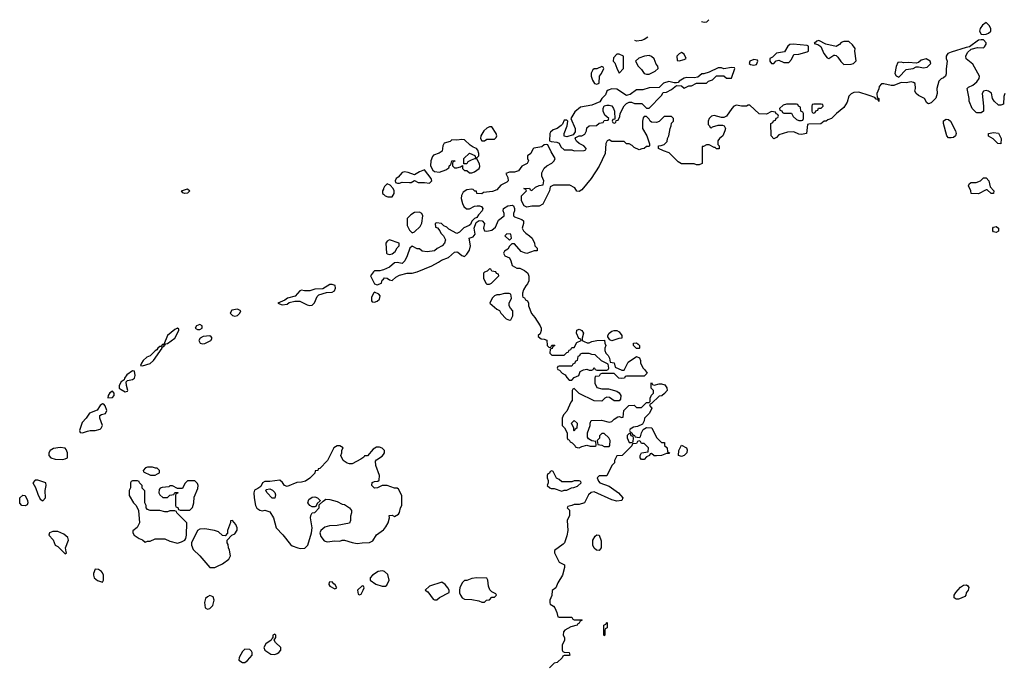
# Model space of a CAD drawing. Header units: inches. Extents: x 2601469 to 2753575, y 449403 to 582909.
# Tile 216 of 256: x 2617086 to 2624977, y 541489 to 546662. Entities that reach past the tile are written whole.
import ezdxf

# ---------------------------------------------------------------- set-up
doc = ezdxf.new("R2010")
doc.units = ezdxf.units.IN
doc.header["$MEASUREMENT"] = 0
doc.layers.add('C6514', color=7, linetype='Continuous')
doc.layers.add('C6524', color=7, linetype='Continuous')

msp = doc.modelspace()

# ---------------------------------------------------------------- linework, layer by layer
at = {"layer": 'C6514', "color": 4}
for points, elevation in [([(2618410, 545269.6), (2618394, 545274), (2618382, 545290), (2618430, 545307.3), (2618450.3, 545290.3), (2618430, 545272.7)], 32), ([(2619590, 544539.3), (2619570, 544539.3), (2619514.8, 544505.2), (2619450, 544501.2), (2619410, 544489.4), (2619369.3, 544489.3), (2619345.4, 544494.6), (2619331, 544489), (2619294.4, 544445.6), (2619232, 544430), (2619210, 544414), (2619154, 544390), (2619190, 544378), (2619230, 544382.8), (2619245.6, 544394.4), (2619290, 544407.3), (2619330, 544407.3), (2619390, 544376.3), (2619410, 544370.7), (2619430, 544374.8), (2619447.2, 544392.8), (2619470, 544444.7), (2619484.1, 544455.9), (2619544.7, 544475.3), (2619590, 544478.8), (2619608.7, 544490), (2619616, 544510), (2619612.7, 544532.7)], 36), ([(2619930, 544478), (2619922, 544470), (2619905.4, 544434.6), (2619904.7, 544410), (2619910, 544402), (2619930, 544398), (2619950, 544406), (2619970, 544422), (2619975.3, 544450), (2619963.1, 544463.1)], 36), ([(2618830, 544342), (2618784.7, 544335.3), (2618772, 544310), (2618790, 544292), (2618810, 544286), (2618830, 544291.3), (2618848.7, 544310), (2618858, 544330)], 36), ([(2618350, 544188.7), (2618330, 544179.3), (2618270.8, 544130), (2618239.6, 544060.4), (2618230, 544058), (2618218, 544042), (2618210, 544042), (2618192, 544030), (2618183.5, 544016.5), (2618170, 544008.7), (2618130.7, 543969.3), (2618103.4, 543956.6), (2618074.8, 543930), (2618061, 543910), (2618054, 543890), (2618070, 543887.3), (2618130, 543907.7), (2618157.2, 543930), (2618228, 544030), (2618226, 544034), (2618246, 544050), (2618242, 544058), (2618250, 544054), (2618256.4, 544063.6), (2618270, 544066), (2618329.2, 544110), (2618361.2, 544170), (2618362, 544182)], 36), ([(2618530, 544219), (2618502, 544210), (2618492, 544190), (2618510, 544178), (2618530, 544178), (2618548, 544190), (2618548, 544210)], 36), ([(2618610, 544128), (2618556.9, 544123.1), (2618532, 544110), (2618522, 544090), (2618532, 544070), (2618550, 544064), (2618570, 544067.7), (2618618, 544090), (2618628, 544110), (2618620.4, 544120.4)], 36), ([(2617990, 543848), (2617943.5, 543816.5), (2617926, 543790), (2617923.6, 543776.4), (2617899.9, 543760.1), (2617883, 543730), (2617882.8, 543710), (2617898, 543698), (2617930, 543680.5), (2617950, 543684.7), (2617952.7, 543690), (2617941.3, 543730), (2617940.1, 543759.9), (2617948.4, 543771.6), (2617990, 543779.1), (2618005.2, 543790), (2618011.7, 543811.7), (2618006, 543846)], 36), ([(2617830, 543685.2), (2617808.4, 543671.6), (2617794, 543650), (2617792, 543632), (2617830, 543633.4), (2617841.6, 543650), (2617842.7, 543670)], 36), ([(2617750, 543584), (2617731.3, 543570), (2617707.1, 543532.9), (2617646, 543510), (2617618.8, 543470), (2617586.2, 543433.8), (2617564.7, 543370), (2617570, 543354), (2617590, 543352), (2617630, 543364.7), (2617650, 543370.8), (2617690, 543371.3), (2617730, 543382), (2617738, 543390), (2617748, 543410), (2617729, 543470), (2617729.1, 543490.9), (2617741.2, 543498.8), (2617774, 543506), (2617784, 543530), (2617770, 543568), (2617760.4, 543580.4)], 36), ([(2617410, 543233.2), (2617355.3, 543224.7), (2617330.9, 543209.1), (2617318, 543190), (2617318, 543170), (2617334, 543150), (2617370, 543141), (2617430, 543138), (2617450, 543142), (2617468, 543152), (2617468.7, 543190), (2617458, 543218), (2617449, 543229)], 36), ([(2618150, 543075.3), (2618110, 543075.3), (2618094, 543070), (2618074, 543050), (2618078, 543038), (2618132.7, 543012.7), (2618170, 543012), (2618190, 543022), (2618206, 543030), (2618206, 543050), (2618187.3, 543067.3), (2618172.7, 543067.3)], 36), ([(2617230, 542973.2), (2617210, 542973.2), (2617191, 542950), (2617212.5, 542912.5), (2617230, 542861), (2617250, 542821), (2617270, 542807.3), (2617292, 542830), (2617289.5, 542890.5), (2617299, 542930), (2617295.3, 542950)], 36), ([(2618030, 542966), (2617990, 542966), (2617978, 542962), (2617974, 542950), (2617974, 542910), (2617962, 542890), (2617962, 542850), (2617998, 542790), (2618018, 542770), (2618038, 542730), (2618044.7, 542630), (2618026.4, 542593.6), (2617992.7, 542567.3), (2617992, 542550), (2618002, 542530), (2618043.6, 542503.6), (2618070, 542494), (2618090, 542474), (2618110, 542482), (2618130, 542482), (2618170, 542502), (2618250, 542502), (2618290, 542482), (2618350, 542466), (2618383.1, 542476.9), (2618408.4, 542491.6), (2618416.4, 542503.6), (2618422, 542530), (2618426, 542630), (2618346, 542710), (2618342, 542722), (2618330, 542726), (2618290, 542726), (2618270, 542718), (2618250, 542718), (2618208.4, 542728.4), (2618131.6, 542728.4), (2618110, 542738), (2618098, 542750), (2618098, 542770), (2618088.4, 542791.6), (2618087.3, 542887.3), (2618068.4, 542908.4), (2618066, 542930), (2618046, 542950), (2618042, 542962)], 36), ([(2618490, 542968), (2618430, 542966), (2618410, 542946), (2618390, 542906), (2618350, 542906), (2618310, 542926), (2618290, 542926), (2618282, 542918), (2618226.4, 542913.6), (2618211.6, 542908.4), (2618203.6, 542896.4), (2618202, 542870), (2618210, 542854), (2618232.7, 542832.7), (2618270, 542832), (2618290, 542852), (2618322, 542858), (2618330, 542874), (2618352.7, 542872.7), (2618350, 542866), (2618338, 542862), (2618334, 542850), (2618334, 542770), (2618338, 542758), (2618352, 542752), (2618358, 542738), (2618372.7, 542732.7), (2618450, 542732), (2618470, 542754), (2618482, 542790), (2618483.1, 542836.9), (2618514.6, 542905.4), (2618515.3, 542930), (2618510, 542946)], 36), ([(2619130, 542829), (2619109.1, 542829.1), (2619068, 542870), (2619058, 542890), (2619062, 542898), (2619090, 542902), (2619110.9, 542890.9), (2619130, 542872), (2619134.8, 542854.8)], 36), ([(2617130, 542766.6), (2617102, 542770), (2617087.9, 542787.9), (2617085.6, 542830), (2617110, 542850.5), (2617130.8, 542850), (2617147.3, 542810), (2617150.8, 542790), (2617146.4, 542773.6)], 32), ([(2619430, 542758), (2619410, 542768), (2619395.3, 542790), (2619403.2, 542816.8), (2619430, 542836), (2619450, 542838), (2619471.6, 542831.6), (2619494, 542810), (2619494, 542806), (2619470, 542786), (2619458, 542762), (2619450, 542758)], 36), ([(2618790, 542648), (2618774, 542646), (2618774, 542634), (2618752, 542570), (2618752, 542548), (2618732.7, 542527.3), (2618710, 542528), (2618678, 542558), (2618646, 542570), (2618570, 542581.2), (2618530, 542579), (2618511.1, 542568.9), (2618462, 542470), (2618462, 542450), (2618476.9, 542416.9), (2618530, 542364.7), (2618610, 542272), (2618650, 542272), (2618670, 542282), (2618710, 542302), (2618760.4, 542339.6), (2618774.6, 542365.4), (2618768, 542410), (2618758, 542430), (2618756.4, 542456.4), (2618748, 542470), (2618748, 542492), (2618786, 542530), (2618810, 542542), (2618828.4, 542571.6), (2618828.7, 542590), (2618818, 542618)], 36), ([(2617390, 542561.2), (2617350, 542559.5), (2617324, 542550), (2617318.8, 542530), (2617352.7, 542492.7), (2617370.8, 542450.8), (2617390, 542441), (2617450, 542381), (2617462, 542390), (2617457.2, 542397.2), (2617453.3, 542430), (2617477, 542490), (2617471.9, 542511.9), (2617440.2, 542540.2)], 36), ([(2617690, 542258), (2617676.9, 542223.1), (2617676, 542210), (2617682.8, 542190), (2617710, 542167.3), (2617750, 542154), (2617758, 542170), (2617758, 542210), (2617748, 542230), (2617740.4, 542240.4), (2617716.4, 542256.4)], 36), ([(2619590, 542158), (2619565.4, 542154.6), (2619563.6, 542136.4), (2619570, 542122), (2619610, 542102), (2619626, 542110), (2619614.6, 542134.6), (2619602, 542142)], 36), ([(2619830, 542126), (2619794, 542090), (2619798, 542058), (2619810, 542054), (2619822, 542058), (2619838, 542090), (2619846, 542110), (2619842, 542122)], 36), ([(2618610, 542048), (2618590, 542038), (2618576, 542024), (2618567.3, 541992.7), (2618571.3, 541950), (2618590, 541938.8), (2618610, 541944), (2618633.4, 541966.6), (2618645.2, 542010), (2618636, 542036)], 36), ([(2619130, 541738), (2619114, 541730), (2619114, 541706), (2619110, 541706), (2619102, 541690), (2619058.8, 541661.2), (2619042, 541630), (2619051.3, 541610), (2619098.5, 541578.5), (2619130, 541574), (2619150, 541584), (2619162, 541590), (2619177.2, 541610), (2619177.2, 541630), (2619135.3, 541670), (2619126, 541690), (2619138, 541710), (2619138, 541730)], 36), ([(2618890, 541619), (2618870, 541598), (2618844.7, 541550), (2618842, 541530), (2618870, 541511.3), (2618890, 541511.3), (2618910, 541526), (2618948.7, 541570), (2618948.7, 541590), (2618943.1, 541603.1), (2618930, 541615.3)], 36)]:
    msp.add_lwpolyline(points, close=True, dxfattribs=dict(at, elevation=elevation))
at = {"layer": 'C6514', "color": 4, "elevation": 36}
for points in [[(2620000, 545305), (2619994, 545290), (2619994, 545270), (2620000, 545264)], [(2620000, 544658.2), (2619990, 544654), (2619971.3, 544648.7), (2619930, 544648.7), (2619919.8, 544640.2), (2619898, 544610), (2619930, 544544.7), (2619950, 544538), (2619986, 544550), (2619990, 544574), (2620000, 544583)], [(2620000, 543219), (2619990, 543229), (2619970, 543237.2), (2619944, 543236), (2619919.6, 543220.4), (2619872, 543168), (2619850, 543166), (2619843.6, 543156.4), (2619819.8, 543140.2), (2619750, 543102), (2619730, 543102), (2619709.1, 543109.1), (2619678, 543130), (2619658, 543170), (2619668, 543190), (2619668.4, 543211.6), (2619678, 543230), (2619650, 543248), (2619630, 543248), (2619602, 543230), (2619552, 543130), (2619490, 543066), (2619478, 543062), (2619474, 543050), (2619454, 543046), (2619451.1, 543028.9), (2619410, 542988), (2619375.3, 542964.7), (2619343.6, 542956.4), (2619305.4, 542954.6), (2619230, 542922), (2619208.9, 542928.9), (2619192.9, 542952.9), (2619170, 542972.7), (2619090, 542961.2), (2619050, 542962), (2619032, 542950), (2619018, 542922), (2618994.8, 542905.2), (2618966.8, 542893.2), (2618961, 542870), (2618964, 542830), (2618974.8, 542770), (2618987.1, 542747.1), (2619010, 542731), (2619030, 542726.8), (2619050.9, 542730.9), (2619090, 542718), (2619118.8, 542670), (2619142, 542590), (2619193.7, 542533.7), (2619255.3, 542455.3), (2619270, 542444.7), (2619314, 542430), (2619334.6, 542425.4), (2619370, 542426), (2619395.3, 542450), (2619424, 542550), (2619429, 542590), (2619415.3, 542670), (2619418, 542690), (2619428.9, 542711.1), (2619450, 542714), (2619486, 542750), (2619486, 542774), (2619516.4, 542803.6), (2619540.4, 542819.6), (2619570, 542818), (2619630, 542801), (2619670, 542781), (2619690, 542776), (2619730, 542751.3), (2619744.7, 542730), (2619744.7, 542710), (2619736.9, 542683.1), (2619738, 542650), (2619730, 542628), (2619630, 542608.7), (2619567.3, 542607.3), (2619530, 542595.3), (2619498, 542570), (2619491, 542550), (2619499.8, 542519.8), (2619526.8, 542486.8), (2619550, 542478), (2619610, 542484.7), (2619650, 542482), (2619670, 542491.3), (2619690, 542491.3), (2619750, 542471.3), (2619790, 542464.7), (2619831.1, 542471.1), (2619890, 542472), (2619914.6, 542485.4), (2619945.6, 542534.4), (2620000, 542575)], [(2620000, 542928.7), (2619990, 542928.7), (2619954, 542910), (2619930, 542908.7), (2619909, 542930), (2619910, 542952), (2619930, 542962), (2619956.4, 542963.6), (2619967.3, 542972.7), (2619968.7, 543010), (2619939, 543090), (2619936.4, 543123.6), (2619944, 543136), (2619990, 543164.7), (2620000, 543178)], [(2620000, 542243.6), (2619990, 542246), (2619958.8, 542241.2), (2619912, 542210), (2619894, 542190), (2619894, 542170), (2619938.8, 542138.8), (2619990, 542122), (2620000, 542122)]]:
    msp.add_lwpolyline(points, dxfattribs=at)
at = {"layer": 'C6524', "color": 4}
for points, elevation in [([(2622570, 546639.1), (2622549.8, 546645)], 32), ([(2622609.4, 546661.8), (2622590, 546642), (2622570, 546639.1)], 32), ([(2624982, 546070), (2624972.7, 546047.3), (2624970, 545986), (2624950, 545978), (2624930, 545978), (2624895.3, 546010), (2624882, 546030), (2624872.9, 546072.9), (2624850, 546088.7), (2624830, 546095.3), (2624810, 546088), (2624798, 546070), (2624811, 545970), (2624810.9, 545929.1), (2624790, 545915.3), (2624756.4, 545916.4), (2624750, 545918), (2624718, 545950), (2624695.3, 546010), (2624695.3, 546030), (2624678, 546110), (2624690, 546122), (2624723.1, 546136.9), (2624756.5, 546163.5), (2624775.3, 546190), (2624777.2, 546210), (2624724.2, 546304.2), (2624670, 546349.4), (2624667, 546370), (2624682, 546398), (2624710, 546426), (2624762, 546438), (2624810, 546437.3), (2624816.6, 546443.4), (2624830, 546464.7), (2624830, 546475.3), (2624810, 546499.3), (2624790, 546501.2), (2624770, 546499), (2624696.9, 546443.1), (2624670, 546439), (2624550, 546400.9), (2624524.7, 546390), (2624518, 546382), (2624511, 546370), (2624511, 546350), (2624518.8, 546330), (2624510.7, 546269.3), (2624510.7, 546229.3), (2624504.7, 546210), (2624490, 546195.3), (2624470, 546188.7), (2624450.8, 546169.2), (2624436, 546110), (2624438.8, 546070), (2624427.1, 546032.9), (2624390, 545995.3), (2624370, 545988), (2624356.4, 545996.4), (2624338, 546030), (2624290, 546054), (2624269.4, 546069.4), (2624259, 546090), (2624264, 546110), (2624262, 546150), (2624250, 546159), (2624230, 546164), (2624190, 546155.3), (2624150, 546158), (2624090, 546133.2), (2624070, 546133.2), (2624010, 546148), (2623992.7, 546147.3), (2623972.7, 546127.3), (2623971.6, 546108.4), (2623954, 546070), (2623958, 546038), (2623971.6, 546031.6), (2623970, 546006), (2623962, 546022), (2623950, 546026), (2623938, 546038), (2623894.6, 546054.6), (2623810, 546082), (2623770, 546079), (2623750, 546068.7), (2623731.3, 546050), (2623718, 546002), (2623690, 545958), (2623630.9, 545909.1), (2623590.9, 545869.1), (2623561, 545859), (2623550, 545848.7), (2623532, 545848), (2623507.3, 545827.3), (2623410, 545826), (2623398, 545822), (2623391, 545749), (2623350, 545741.2), (2623330, 545745.2), (2623290, 545764), (2623239.6, 545760.4), (2623170, 545738), (2623150, 545718), (2623130, 545706), (2623108, 545730), (2623106, 545830), (2623122, 545838), (2623127.3, 545852.7), (2623142, 545858), (2623147.3, 545872.7), (2623162, 545878), (2623166, 545890), (2623162, 545902), (2623147.3, 545907.3), (2623142, 545922), (2623110, 545926), (2623070, 545906), (2623012.7, 545907.3), (2622936.4, 545976.4), (2622923.6, 545976.4), (2622910, 545968), (2622870, 545968), (2622830, 545978), (2622810, 545968), (2622792, 545950), (2622751.1, 545888.9), (2622730, 545878), (2622710, 545879), (2622650, 545895.3), (2622630, 545888), (2622612, 545870), (2622602, 545850), (2622602, 545822), (2622614, 545810), (2622618, 545798), (2622630, 545794), (2622638, 545802), (2622683.1, 545816.9), (2622716.9, 545816.9), (2622731.1, 545811.1), (2622742, 545790), (2622738, 545770), (2622722, 545730), (2622694, 545710), (2622682, 545690), (2622682, 545662), (2622692, 545650), (2622692.7, 545627.3), (2622670, 545628), (2622658, 545638), (2622650, 545638), (2622610, 545658), (2622590, 545658), (2622566, 545646), (2622554, 545646), (2622554, 545510), (2622530, 545498), (2622510, 545498), (2622490, 545506), (2622390, 545506), (2622363.1, 545523.1), (2622290, 545595.3), (2622246, 545610), (2622206, 545630), (2622206, 545650), (2622227.3, 545652.7), (2622250, 545662), (2622274, 545686), (2622278, 545710), (2622288.4, 545731.6), (2622298, 545790), (2622308, 545810), (2622308.4, 545831.6), (2622326, 545850), (2622326, 545870), (2622310, 545886), (2622250, 545886), (2622210, 545846), (2622190, 545838), (2622150, 545842), (2622138, 545850), (2622130, 545866), (2622110, 545886), (2622090, 545886), (2622083.6, 545876.4), (2622078, 545850), (2622078, 545790), (2622111, 545730), (2622132.7, 545667.3), (2622134, 545650), (2622130, 545646), (2622110, 545646), (2622091.6, 545628.4), (2622072.7, 545627.3), (2622050, 545618), (2622010, 545638), (2621994.6, 545654.6), (2621970, 545668), (2621948.4, 545668.4), (2621930, 545686), (2621830, 545686), (2621810, 545698), (2621794, 545690), (2621782, 545670), (2621778, 545590), (2621730, 545488), (2621664.7, 545390), (2621590, 545298), (2621570, 545286), (2621550, 545288), (2621534.6, 545314.6), (2621494.6, 545334.6), (2621363.6, 545336.4), (2621338, 545322), (2621332, 545290), (2621276.9, 545183.1), (2621250, 545168), (2621190, 545168.7), (2621150, 545159), (2621128, 545170), (2621108, 545210), (2621106, 545250), (2621146, 545290), (2621142, 545302), (2621126, 545310), (2621171.3, 545311.3), (2621178, 545298), (2621190, 545294), (2621220.4, 545319.6), (2621250, 545332), (2621282, 545338), (2621286, 545370), (2621269.2, 545409.2), (2621270, 545434), (2621288.9, 545471.1), (2621310, 545492), (2621350, 545512), (2621368, 545530), (2621378, 545550), (2621344.1, 545604.1), (2621318, 545658), (2621310, 545662), (2621290, 545658), (2621270, 545642), (2621207.1, 545632.9), (2621196.9, 545623.1), (2621182, 545590), (2621154, 545570), (2621154, 545550), (2621162, 545530), (2621152, 545510), (2621110.8, 545489.2), (2621082, 545450), (2621050, 545439.3), (2621010, 545439), (2620982, 545430), (2620997.3, 545397.3), (2621001, 545370), (2620990, 545359), (2620942.8, 545337.2), (2620910, 545298), (2620874.4, 545285.6), (2620803.6, 545276.4), (2620790, 545266), (2620750, 545268.7), (2620747.3, 545287.3), (2620732.7, 545287.3), (2620720.4, 545300.4), (2620710, 545304), (2620670, 545298), (2620640.4, 545279.6), (2620627.5, 545252.5), (2620624, 545230), (2620634, 545190), (2620646, 545166), (2620665.5, 545145.5), (2620690, 545146), (2620730, 545166.8), (2620751.1, 545171.1), (2620770, 545171.3), (2620785.4, 545165.4), (2620798, 545150), (2620791.3, 545130), (2620761.4, 545098.6), (2620750, 545078), (2620730, 545068), (2620710, 545048), (2620698, 545022), (2620687.3, 545012.7), (2620645.2, 544994.8), (2620610, 544958), (2620590, 544948), (2620524, 544984), (2620510, 544998), (2620486, 545010), (2620466, 545030), (2620424.7, 545035.3), (2620414, 545030), (2620418, 544998), (2620432.7, 544992.7), (2620454, 544970), (2620462, 544950), (2620482, 544930), (2620496.9, 544896.9), (2620491.3, 544870), (2620471.3, 544850), (2620430.7, 544829.3), (2620410, 544809), (2620350, 544802), (2620310, 544806), (2620290, 544826), (2620270, 544826), (2620230, 544848), (2620212, 544830), (2620190.7, 544769.3), (2620171, 544730), (2620150.7, 544709.3), (2620110, 544717.2), (2620090, 544713.2), (2620050, 544679.3), (2620000, 544658.2)], 36), ([(2622030, 546489.8), (2622016.8, 546494.5)], 32), ([(2622118.4, 546523.1), (2622090, 546503), (2622070, 546494), (2622030, 546489.8)], 32), ([(2620000, 545264), (2620014, 545250), (2620036.4, 545243.6), (2620070, 545242), (2620088, 545270), (2620088, 545290), (2620078, 545310), (2620055.3, 545335.3), (2620030, 545346), (2620010, 545326), (2620002, 545310), (2620000, 545305)], 36), ([(2620000, 544583), (2620010, 544592), (2620030, 544591.3), (2620050, 544578), (2620070, 544572), (2620100.1, 544599.9), (2620130, 544614.8), (2620190, 544632), (2620230, 544631.3), (2620270, 544642), (2620389.5, 544690.5), (2620442, 544718), (2620464.8, 544735.2), (2620522.7, 544757.3), (2620570, 544798), (2620590, 544801), (2620598, 544798), (2620630, 544772), (2620650, 544764.7), (2620670, 544782), (2620690, 544814), (2620697.2, 544850), (2620688, 544910), (2620718.6, 544921.4), (2620737.2, 544942.8), (2620728.9, 544991.1), (2620744, 545036), (2620768.4, 545051.6), (2620792, 545050), (2620811, 545030), (2620802.8, 544990), (2620811, 544971), (2620830, 544966), (2620870, 544976), (2620899.5, 545000.5), (2620923.7, 545056.3), (2620968.7, 545090), (2620969, 545110), (2620959, 545130), (2620962, 545150), (2620998, 545170), (2621034.4, 545174.4), (2621042, 545170), (2621051.3, 545150), (2621051.3, 545130), (2621042, 545110), (2621042, 545090), (2621050, 545082), (2621110, 545062), (2621122, 545050), (2621122, 545030), (2621112, 544990), (2621122, 544970), (2621142, 544950), (2621171.1, 544931.1), (2621192, 544910), (2621212, 544870), (2621214, 544850), (2621234, 544830), (2621234, 544810), (2621210, 544808.7), (2621150, 544789.2), (2621130, 544794), (2621105.6, 544805.6), (2621050, 544866), (2621030, 544866), (2621010, 544846), (2620996.9, 544823.1), (2620970, 544806), (2620962, 544790), (2620974, 544770), (2621010, 544754), (2621022, 544730), (2621031.6, 544691.6), (2621070, 544672), (2621094, 544670), (2621130.9, 544650.9), (2621158, 544630), (2621165.4, 544605.4), (2621164.7, 544570), (2621155.3, 544544.7), (2621142, 544530), (2621123.6, 544496.4), (2621114, 544470), (2621114, 544450), (2621118, 544438), (2621130, 544434), (2621138, 544418), (2621154, 544410), (2621162, 544390), (2621162, 544370), (2621186.4, 544306.4), (2621215.3, 544275.3), (2621258, 544210), (2621264.7, 544190), (2621264.7, 544170), (2621256, 544144), (2621242, 544130), (2621242, 544122), (2621263.6, 544103.6), (2621290, 544102), (2621310, 544094), (2621314, 544050), (2621330, 544034), (2621342, 544038), (2621350, 544054), (2621370, 544054), (2621374, 544050), (2621358, 544042), (2621352.7, 544027.3), (2621338, 544022), (2621334, 543990), (2621350, 543974), (2621450, 543974), (2621470, 543994), (2621482, 543998), (2621490, 544014), (2621502, 544018), (2621510, 544034), (2621530, 544034), (2621550, 544074), (2621586, 544090), (2621582, 544102), (2621567.3, 544107.3), (2621548, 544150), (2621550, 544174), (2621570, 544182), (2621590, 544171.3), (2621604.7, 544150), (2621594, 544110), (2621594, 544090), (2621610, 544082), (2621632.7, 544072.7), (2621650, 544072), (2621670, 544082), (2621710, 544091.3), (2621772.7, 544092.7), (2621774, 544070), (2621782, 544050), (2621774, 544030), (2621774, 544010), (2621782, 543990), (2621802, 543970), (2621812, 543950), (2621818, 543918), (2621851.1, 543911.1), (2621858, 543878), (2621910, 543854), (2621930, 543854), (2621962, 543918), (2622030, 543962), (2622052.7, 543952.7), (2622062, 543930), (2622062, 543910), (2622082, 543870), (2622096.9, 543856.9), (2622114, 543830), (2622090, 543806), (2621950, 543806), (2621938, 543802), (2621931.6, 543788.4), (2621910, 543786), (2621888.4, 543788.4), (2621850, 543826), (2621750, 543826), (2621738, 543822), (2621730, 543806), (2621698, 543802), (2621694, 543790), (2621694, 543750), (2621710, 543714), (2621750, 543704.7), (2621803.6, 543703.6), (2621870, 543684.7), (2621890.8, 543670.8), (2621902, 543650), (2621899.6, 543620.4), (2621890, 543608), (2621850, 543608), (2621813.6, 543633.6), (2621790, 543638), (2621774, 543630), (2621750, 543606), (2621688.4, 543608.4), (2621570, 543666), (2621530, 543706), (2621518, 543702), (2621514, 543690), (2621512, 543610), (2621502, 543598), (2621470, 543526), (2621443.6, 543496.4), (2621434, 543470), (2621434, 543410), (2621451.6, 543391.6), (2621474, 543350), (2621474, 543310), (2621478, 543298), (2621490, 543294), (2621498, 543278), (2621512, 543272), (2621534, 543250), (2621538, 543238), (2621552.7, 543232.7), (2621570, 543232), (2621590, 543242), (2621630, 543252), (2621656.4, 543243.6), (2621696.4, 543243.6), (2621706, 543250), (2621702, 543282), (2621670, 543286), (2621643.1, 543303.1), (2621636.4, 543316.4), (2621635.3, 543350), (2621658, 543410), (2621658, 543430), (2621666, 543450), (2621748.4, 543451.6), (2621810, 543438), (2621830, 543442), (2621850, 543462), (2621880.4, 543479.6), (2621890, 543482), (2621910, 543474), (2621922, 543478), (2621928.4, 543531.6), (2621968.4, 543571.6), (2622010, 543572), (2622030, 543554), (2622070, 543554), (2622110, 543594), (2622130, 543594), (2622138, 543602), (2622138, 543630), (2622150, 543654), (2622166, 543670), (2622166, 543690), (2622146, 543710), (2622146, 543750), (2622150, 543754), (2622158, 543738), (2622170, 543734), (2622210, 543744.7), (2622230, 543744.7), (2622256, 543736), (2622271.6, 543711.6), (2622274, 543690), (2622252.7, 543667.3), (2622231.6, 543648.4), (2622210, 543646), (2622150, 543586), (2622138, 543582), (2622134, 543570), (2622152, 543550), (2622132, 543510), (2622094, 543470), (2622091.6, 543448.4), (2622078, 543422), (2622036.9, 543403.1), (2622003.6, 543396.4), (2621978, 543382), (2621974, 543370), (2621978, 543358), (2621992, 543352), (2621998, 543338), (2622014, 543330), (2622018, 543318), (2622050, 543314), (2622062, 543318), (2622068.4, 543351.6), (2622083.1, 543376.9), (2622110, 543394), (2622152.7, 543392.7), (2622190, 543314), (2622230, 543274), (2622252.7, 543272.7), (2622254, 543250), (2622274, 543230), (2622278, 543198), (2622294, 543190), (2622290, 543186), (2622270, 543186), (2622230, 543168.7), (2622190, 543166), (2622170, 543166), (2622150, 543186), (2622138, 543182), (2622134, 543170), (2622110, 543158), (2622090, 543138), (2622070, 543138), (2622058, 543150), (2622058, 543170), (2622068.7, 543191.3), (2622122, 543198), (2622126, 543230), (2622090, 543266), (2622070, 543266), (2622062, 543282), (2622050, 543286), (2622038, 543282), (2622030, 543266), (2621998, 543262), (2621992.7, 543247.3), (2621914, 543170), (2621870, 543166), (2621852, 543130), (2621851.3, 543110), (2621832, 543090), (2621790, 543006), (2621730, 543006), (2621714, 542990), (2621723.6, 542963.6), (2621734, 542950), (2621810, 542924.7), (2621884.7, 542870), (2621918, 542830), (2621912, 542810), (2621870, 542804), (2621830, 542814), (2621690, 542878), (2621666, 542874), (2621645.4, 542854.6), (2621610.9, 542789.1), (2621570, 542778), (2621530, 542778), (2621510, 542768), (2621478, 542762), (2621474, 542750), (2621491.3, 542731.3), (2621491.3, 542690), (2621474, 542650), (2621478, 542570), (2621470, 542526), (2621451.3, 542470), (2621442, 542458), (2621372.7, 542407.3), (2621372, 542390), (2621410, 542314), (2621452.7, 542292.7), (2621452.7, 542272.7), (2621436, 542210), (2621398, 542150), (2621382, 542110), (2621352, 542088), (2621351.1, 542048.9), (2621334, 542010), (2621334, 541990), (2621338, 541978), (2621363.6, 541963.6), (2621374, 541950), (2621391.6, 541911.6), (2621398, 541878), (2621410, 541874), (2621510, 541874), (2621518, 541858), (2621530, 541854), (2621590, 541854), (2621594, 541850), (2621578, 541842), (2621570, 541826), (2621558, 541822), (2621554, 541810), (2621503.6, 541796.4), (2621454, 541770), (2621443.6, 541756.4), (2621442, 541730), (2621451.1, 541711.1), (2621452, 541690), (2621434, 541650), (2621434, 541610), (2621438, 541598), (2621450, 541594), (2621490, 541592), (2621494, 541570), (2621490, 541566), (2621450, 541566), (2621438, 541562), (2621432.7, 541547.3), (2621394, 541510), (2621370, 541506), (2621331.6, 541468.4)], 36), ([(2620000, 543178), (2620009, 543190), (2620009, 543210), (2620000, 543219)], 36), ([(2620000, 542575), (2620002.9, 542577.1), (2620020.9, 542599.1), (2620039, 542630), (2620048.7, 542670), (2620048, 542690), (2620071.1, 542691.1), (2620090, 542682), (2620120.4, 542699.6), (2620130, 542714), (2620138, 542750), (2620148, 542770), (2620148, 542850), (2620120.4, 542900.4), (2620110, 542908), (2620090, 542908), (2620030, 542928.7), (2620000, 542928.7)], 36), ([(2620000, 542122), (2620010, 542122), (2620018, 542122), (2620028.4, 542131.6), (2620048, 542170), (2620034.8, 542214.8), (2620010, 542241.2), (2620000, 542243.6)], 36)]:
    msp.add_lwpolyline(points, dxfattribs=dict(at, elevation=elevation))
at = {"layer": 'C6524', "color": 4, "elevation": 36}
for points in [[(2624830, 546638), (2624802.8, 546617.2), (2624784, 546590), (2624777.3, 546570), (2624790, 546544.7), (2624810, 546542), (2624830, 546545.5), (2624850, 546553.4), (2624869.3, 546570), (2624869.3, 546590), (2624856.2, 546616.2)], [(2623285.2, 546465.2), (2623257.3, 546462.7), (2623241, 546450), (2623215.9, 546404.1), (2623150, 546394), (2623118, 546362), (2623098, 546350), (2623098, 546330), (2623110, 546312), (2623130, 546312), (2623148.7, 546331.3), (2623170, 546338), (2623210, 546318), (2623250, 546318), (2623270, 546342), (2623290, 546382), (2623330, 546384.7), (2623396.4, 546403.6), (2623406, 546410), (2623406, 546450), (2623395.3, 546455.3)], [(2623490, 546494), (2623474, 546490), (2623454, 546470), (2623482.8, 546462.8), (2623507.1, 546447.1), (2623531, 546390), (2623556.9, 546356.9), (2623570, 546351.3), (2623610, 546378), (2623618, 546378), (2623630, 546374), (2623642, 546362), (2623666.4, 546326.4), (2623690, 546302), (2623750, 546304.7), (2623768.9, 546311.1), (2623788.7, 546331.3), (2623779, 546410), (2623782, 546430), (2623760.4, 546460.4), (2623730, 546488), (2623690, 546488), (2623670, 546478), (2623656.9, 546463.1), (2623630, 546446), (2623545.2, 546465.2)], [(2621890, 546386), (2621870, 546386), (2621843.6, 546356.4), (2621842, 546330), (2621856, 546316), (2621870, 546274), (2621890, 546234), (2621926, 546270), (2621926, 546370)], [(2622130, 546375.3), (2622094, 546370), (2622046.4, 546353.6), (2622022, 546330), (2622042, 546290), (2622070, 546262), (2622091.1, 546231.1), (2622110, 546224.7), (2622130, 546226), (2622178, 546250), (2622202, 546270), (2622199, 546290), (2622186.6, 546306.6), (2622170, 546348), (2622150, 546368)], [(2622390, 546398), (2622370, 546388), (2622352, 546370), (2622354, 546334), (2622370, 546332), (2622410, 546342), (2622426, 546350), (2622410, 546386)], [(2622970, 546342), (2622938, 546330), (2622932, 546310), (2622943.5, 546303.5), (2622970, 546298), (2622990, 546302), (2623002, 546330), (2622998, 546338)], [(2624350, 546349.2), (2624310, 546338), (2624290, 546319), (2624270, 546313.2), (2624210, 546319), (2624170, 546315.3), (2624150, 546322), (2624122, 546318), (2624110, 546286), (2624098, 546230), (2624110, 546212), (2624130, 546202), (2624190, 546262), (2624246, 546270), (2624270, 546284.7), (2624290, 546284.7), (2624330, 546274.8), (2624357.5, 546282.5), (2624388, 546310), (2624382, 546330)], [(2622790, 546279), (2622730, 546268.7), (2622710, 546277.2), (2622684, 546276), (2622610, 546241.2), (2622567.3, 546227.3), (2622552.7, 546227.3), (2622519.6, 546200.4), (2622490, 546195.3), (2622430, 546199), (2622410, 546194), (2622372, 546170), (2622362, 546158), (2622350, 546155.3), (2622330, 546155.3), (2622287.3, 546167.3), (2622246.4, 546153.6), (2622210, 546118), (2622130, 546115.3), (2622079.8, 546100.2), (2622030, 546099), (2621977.3, 546062.7), (2621956.4, 546056.4), (2621950, 546055.3), (2621870, 546104), (2621830, 546108.7), (2621802, 546098), (2621791.1, 546088.9), (2621781, 546059), (2621751.3, 546030), (2621735.3, 546004.7), (2621670, 545978), (2621578.8, 545961.2), (2621535.5, 545924.5), (2621502, 545870), (2621536.3, 545790), (2621538, 545762), (2621522, 545738), (2621470, 545722), (2621449.3, 545729.3), (2621449.3, 545750.7), (2621474, 545810), (2621478, 545850), (2621470, 545858), (2621450, 545858), (2621436, 545824), (2621426.4, 545813.6), (2621392, 545790), (2621362, 545778), (2621339.8, 545760.2), (2621334.8, 545750), (2621331.6, 545691.6), (2621344.7, 545684.7), (2621390, 545681), (2621410, 545671.3), (2621422, 545642), (2621450, 545618), (2621510, 545618), (2621530, 545611.3), (2621610, 545614), (2621622, 545618), (2621626, 545630), (2621606, 545650), (2621568.9, 545668.9), (2621548.9, 545688.9), (2621538, 545710), (2621542, 545718), (2621568.7, 545731.3), (2621590, 545731.3), (2621614.6, 545745.4), (2621628.7, 545770), (2621630, 545794), (2621648.4, 545811.6), (2621707.3, 545812.7), (2621730, 545834), (2621762, 545838), (2621770, 545854), (2621802, 545858), (2621806, 545870), (2621776.4, 545896.4), (2621762, 545930), (2621762, 545950), (2621768.7, 545971.3), (2621790, 545978), (2621810, 545978), (2621830, 545971.3), (2621844.7, 545950), (2621852, 545930), (2621854, 545866), (2621838, 545862), (2621834, 545850), (2621838, 545838), (2621850, 545834), (2621862, 545838), (2621866, 545854), (2621882, 545858), (2621894.6, 545885.4), (2621898, 545910), (2621929.1, 545970.9), (2621948.9, 545991.1), (2621970, 546002), (2621990, 546002), (2622011.6, 545991.6), (2622071.1, 545991.1), (2622110, 545954), (2622130, 545954), (2622230, 546054), (2622242, 546078), (2622270, 546082), (2622310, 546102), (2622350, 546134), (2622390, 546132), (2622410, 546114), (2622448.9, 546131.1), (2622470, 546132), (2622510, 546154), (2622590, 546154), (2622606, 546170), (2622639, 546181), (2622670, 546211.3), (2622730, 546212), (2622750, 546194), (2622790, 546194), (2622818, 546270), (2622815.3, 546275.3)], [(2621750, 546286), (2621711.3, 546268.7), (2621690, 546268), (2621679.6, 546260.4), (2621665.4, 546234.6), (2621664.7, 546210), (2621676.9, 546176.9), (2621691.6, 546151.6), (2621710, 546144.7), (2621730, 546154), (2621733.2, 546210), (2621748.7, 546230), (2621766, 546270), (2621762, 546282)], [(2623310, 545986), (2623230, 545986), (2623203.6, 545976.4), (2623174, 545950), (2623178, 545938), (2623192.7, 545932.7), (2623198, 545918), (2623210, 545914), (2623270, 545914), (2623285.4, 545885.4), (2623310, 545862), (2623330, 545854), (2623350, 545854), (2623362, 545858), (2623366, 545870), (2623366, 545910), (2623362, 545922), (2623346, 545930), (2623342, 545962), (2623328, 545968), (2623322, 545982)], [(2623510, 545986), (2623450, 545986), (2623438, 545982), (2623434, 545970), (2623434, 545930), (2623438, 545918), (2623450, 545914), (2623462, 545918), (2623467.3, 545932.7), (2623482, 545938), (2623487.3, 545952.7), (2623510, 545954), (2623526, 545970), (2623522, 545982)], [(2624550, 545714), (2624530, 545715.3), (2624515.3, 545730), (2624489.1, 545830.9), (2624490, 545852), (2624510, 545864.7), (2624530, 545861), (2624544.7, 545850), (2624584.7, 545770), (2624591.3, 545750), (2624584.7, 545730), (2624570, 545719)], [(2620850, 545804), (2620828.1, 545791.9), (2620806, 545770), (2620781, 545730), (2620778, 545710), (2620790, 545692), (2620810, 545692), (2620830, 545704.7), (2620890, 545704.7), (2620903.1, 545716.9), (2620908.7, 545730), (2620904, 545750), (2620870, 545802)], [(2624950, 545668), (2624926, 545670), (2624888.4, 545708.4), (2624848.9, 545728.9), (2624848.9, 545751.1), (2624890, 545758), (2624930, 545752), (2624951.1, 545711.1)], [(2620630, 545702), (2620590, 545695.3), (2620550, 545698), (2620534.4, 545685.6), (2620487.7, 545672.3), (2620476, 545650), (2620470.7, 545609.3), (2620447.3, 545592.7), (2620403, 545577), (2620393.7, 545566.3), (2620381, 545530), (2620378, 545490), (2620396.9, 545456.9), (2620410, 545444.7), (2620450, 545441), (2620501.2, 545458.8), (2620524, 545476), (2620530, 545494), (2620542, 545498), (2620548, 545530), (2620570, 545534), (2620572.7, 545527.3), (2620558, 545522), (2620554, 545510), (2620554, 545490), (2620570, 545474), (2620590, 545474), (2620618, 545482), (2620634, 545494), (2620634, 545470), (2620650, 545454), (2620670, 545454), (2620690, 545434), (2620710, 545434), (2620730, 545442), (2620768, 545470), (2620774.6, 545485.4), (2620770, 545506), (2620750, 545546), (2620730, 545546), (2620703.6, 545536.4), (2620678, 545522), (2620670, 545506), (2620646, 545506), (2620646, 545550), (2620690, 545591.3), (2620732.7, 545572.7), (2620738, 545558), (2620750, 545554), (2620766, 545570), (2620766, 545590), (2620756.4, 545616.4), (2620746, 545630), (2620720.2, 545640.2), (2620696.5, 545656.5), (2620650, 545698)], [(2620330, 545458), (2620290, 545442), (2620250, 545418), (2620198, 545438), (2620170, 545442), (2620150, 545438), (2620118.8, 545401.2), (2620102, 545390), (2620094, 545370), (2620098, 545358), (2620112.7, 545352.7), (2620130, 545352), (2620150, 545361), (2620210, 545356), (2620222, 545358), (2620250, 545374), (2620278, 545358), (2620330, 545358), (2620370, 545352), (2620388, 545370), (2620382, 545390)], [(2624870, 545268.7), (2624838, 545298), (2624830, 545298), (2624770, 545266), (2624710, 545268), (2624708, 545290), (2624688.4, 545331.6), (2624698, 545350), (2624710, 545358), (2624750, 545358), (2624786, 545370), (2624810, 545394), (2624830, 545394), (2624851.3, 545370), (2624862, 545322), (2624892, 545290), (2624890, 545268.7)], [(2620290, 545119.3), (2620250, 545117.2), (2620221.1, 545098.9), (2620191.3, 545070), (2620191.6, 545011.6), (2620210, 544974), (2620230, 544954), (2620250, 544962), (2620296, 545004), (2620309.4, 545030.6), (2620317.2, 545090), (2620309.3, 545109.3)], [(2624910, 544955.3), (2624890, 544962), (2624884, 544970), (2624884, 544990), (2624890, 544998), (2624910, 545004.7), (2624931.3, 544990), (2624930, 544968)], [(2620050, 544898), (2620030, 544888), (2620021, 544870), (2620024.7, 544790), (2620030, 544784.7), (2620050, 544781), (2620070, 544786.8), (2620094.6, 544805.4), (2620110, 544834), (2620126, 544850), (2620126, 544870)], [(2620990, 544946), (2620974, 544930), (2621010, 544894), (2621026, 544910), (2621022, 544942)], [(2620850, 544666), (2620832.7, 544647.3), (2620810, 544638), (2620802, 544630), (2620802, 544590), (2620822, 544550), (2620830, 544542), (2620850, 544542), (2620866, 544550), (2620926, 544610), (2620922, 544622), (2620907.3, 544627.3), (2620902, 544642), (2620870, 544646), (2620862, 544662)], [(2620970, 544468), (2620930, 544458), (2620910, 544458), (2620890, 544448), (2620872, 544430), (2620854, 544390), (2620910, 544342), (2620930, 544332), (2620942, 544310), (2620985.4, 544265.4), (2621010, 544254), (2621022, 544258), (2621038, 544290), (2621038, 544330), (2621018, 544350), (2621008.7, 544370), (2621008.9, 544391.1), (2621026, 544430), (2621022, 544462), (2621007.3, 544467.3)], [(2621830, 544088), (2621816.4, 544096.4), (2621800.4, 544120.4), (2621798, 544130), (2621808.7, 544150), (2621830, 544164.7), (2621850, 544170.8), (2621870, 544170.8), (2621890, 544161), (2621911.3, 544130), (2621911.1, 544108.9), (2621887.3, 544107.3)], [(2622050, 544026), (2622030, 544028), (2622018, 544038), (2622006, 544050), (2622006, 544070), (2622028.7, 544071.3), (2622042, 544062), (2622054, 544050), (2622054, 544030)], [(2621650, 543986), (2621590, 543986), (2621578, 543982), (2621572.7, 543967.3), (2621558, 543962), (2621554, 543930), (2621538, 543922), (2621534, 543910), (2621518, 543902), (2621510, 543886), (2621410, 543886), (2621398, 543882), (2621394, 543870), (2621398, 543858), (2621412.7, 543852.7), (2621434, 543830), (2621456.9, 543816.9), (2621470, 543794), (2621490, 543774), (2621510, 543774), (2621530, 543794), (2621566, 543810), (2621578, 543842), (2621603.1, 543856.9), (2621630, 543862), (2621650, 543854), (2621670, 543854), (2621682, 543858), (2621690, 543874), (2621698, 543858), (2621710, 543854), (2621790, 543854), (2621802, 543858), (2621806, 543870), (2621802, 543902), (2621747.3, 543927.3), (2621696.4, 543976.4), (2621670, 543978)], [(2621530, 543366), (2621526, 543370), (2621526, 543390), (2621508, 543430), (2621528.7, 543451.3), (2621554, 543430), (2621551.6, 543388.4), (2621538, 543382)], [(2621770, 543346), (2621750, 543346), (2621732.7, 543327.3), (2621731.6, 543308.4), (2621714, 543290), (2621718, 543258), (2621751.6, 543251.6), (2621770, 543242), (2621810, 543242), (2621815.3, 543250), (2621818, 543290), (2621808, 543310)], [(2621970, 543346), (2621954, 543330), (2621954, 543310), (2621970, 543274), (2621990, 543274), (2622002, 543278), (2622006, 543310), (2622002, 543322), (2621987.3, 543327.3), (2621982, 543342)], [(2622390, 543162), (2622366, 543170), (2622368, 543210), (2622388.4, 543251.6), (2622430, 543231.3), (2622435.3, 543215.3), (2622431, 543190), (2622410, 543169)], [(2621350, 543046), (2621338, 543042), (2621332.7, 543027.3), (2621318, 543022), (2621314, 543010), (2621314, 542990), (2621322, 542970), (2621322, 542950), (2621314, 542930), (2621334, 542910), (2621345.4, 542905.4), (2621370, 542904.7), (2621430, 542884.7), (2621450, 542892), (2621470, 542892), (2621508.4, 542911.6), (2621527.3, 542912.7), (2621556.4, 542923.6), (2621586, 542950), (2621582, 542962), (2621570, 542966), (2621530, 542966), (2621510, 542958), (2621430, 542958), (2621410, 542978), (2621388.7, 542988.7), (2621362, 543042)], [(2621730, 542408), (2621708, 542410), (2621690, 542428), (2621678, 542450), (2621678, 542490), (2621696.4, 542523.6), (2621710, 542534), (2621730, 542532), (2621745.4, 542485.4), (2621744.7, 542430)], [(2620750, 542189.2), (2620710, 542185.2), (2620670, 542169), (2620651.3, 542168.7), (2620632, 542150), (2620612, 542110), (2620611.3, 542090), (2620611.3, 542070), (2620618, 542050), (2620632, 542030), (2620650, 542018), (2620710, 542016), (2620764.7, 542004.7), (2620790, 541994), (2620810, 541994), (2620826, 542010), (2620850, 542014), (2620870, 542034), (2620890, 542034), (2620906, 542050), (2620902, 542062), (2620870, 542078), (2620854.6, 542094.6), (2620843.1, 542123.1), (2620838, 542170), (2620830, 542186)], [(2620470, 542154), (2620370, 542122), (2620334, 542090), (2620356.9, 542076.9), (2620399.6, 542019.6), (2620410, 542012), (2620430, 542012), (2620449.1, 542030.9), (2620527.3, 542072.7), (2620528, 542090), (2620518, 542110), (2620496.5, 542136.5)], [(2624590, 542017.4), (2624575.1, 542030), (2624575.1, 542050), (2624587.4, 542072.6), (2624624.2, 542115.8), (2624650, 542131.6), (2624674, 542134), (2624685.3, 542125.3), (2624691.5, 542111.5), (2624688.2, 542090), (2624670.8, 542070), (2624668.2, 542051.8), (2624659.9, 542040.1), (2624630, 542026), (2624610, 542018.3)], [(2621770, 541726), (2621766, 541730), (2621766, 541810), (2621782, 541818), (2621790, 541834), (2621794, 541830), (2621794, 541790), (2621778, 541782), (2621774, 541770), (2621774, 541730)]]:
    msp.add_lwpolyline(points, close=True, dxfattribs=at)

doc.saveas('drawing.dxf')
